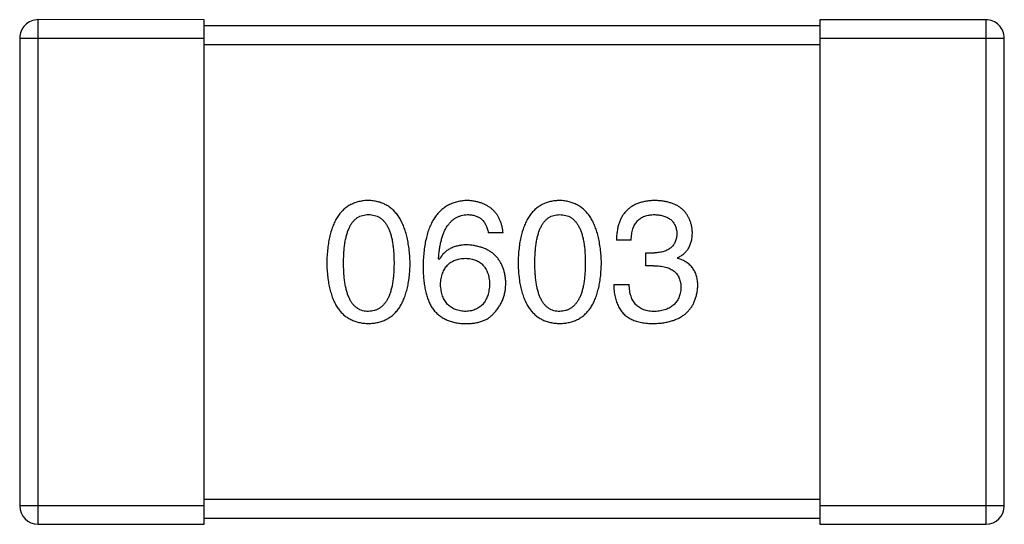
# Model space of a CAD drawing. Header units: millimetres. Extents: x 344 to 667, y 229 to 335.
# Tile 122 of 206: x 617.405 to 619.005, y 275.003 to 275.823. Entities that reach past the tile are written whole.
import ezdxf

# ---------------------------------------------------------------- set-up
doc = ezdxf.new("R2010")
doc.units = ezdxf.units.MM
doc.header["$LTSCALE"] = 0.5
doc.layers.get('0').update_dxf_attribs({"linetype": 'CONTINUOUS'})

msp = doc.modelspace()

# ---------------------------------------------------------------- linework, layer by layer
at = {"linetype": 'Continuous'}
for p, q in [((617.7049, 275.8228), (617.4349, 275.8229)), ((617.4349, 275.0029), (617.4349, 275.8229)), ((617.7049, 275.0028), (617.7049, 275.8228)), ((618.9749, 275.8227), (618.7049, 275.8228)), ((618.7049, 275.8228), (618.7049, 275.0028)), ((618.9749, 275.8227), (618.9749, 275.0027)), ((618.7049, 275.8128), (617.7049, 275.8128)), ((617.4049, 275.7929), (617.7049, 275.7928)), ((617.4049, 275.7929), (617.4049, 275.0329)), ((618.7049, 275.7928), (619.0049, 275.7927)), ((619.0049, 275.0327), (619.0049, 275.7927)), ((617.7049, 275.7828), (618.7049, 275.7828)), ((618.1904, 275.4766), (618.1664, 275.4766)), ((618.3986, 275.4646), (618.3745, 275.4646)), ((618.4226, 275.4438), (618.4357, 275.4438)), ((618.4226, 275.423), (618.4226, 275.4438)), ((618.474, 275.4361), (618.474, 275.435)), ((618.0866, 275.4329), (618.0855, 275.434)), ((618.4346, 275.423), (618.4226, 275.423)), ((618.3702, 275.3924), (618.3953, 275.3924)), ((618.7049, 275.0428), (617.7049, 275.0428)), ((617.7049, 275.0328), (617.4049, 275.0329)), ((619.0049, 275.0327), (618.7049, 275.0328)), ((617.7049, 275.0128), (618.7049, 275.0128)), ((617.4349, 275.0029), (617.7049, 275.0028)), ((618.7049, 275.0028), (618.9749, 275.0027))]:
    msp.add_line(p, q, dxfattribs=at)
for centre, start, end in [((617.4349, 275.7929), 89.9951, 179.9951), ((618.9749, 275.7927), 359.9951, 89.9951), ((617.4349, 275.0329), 179.9951, 269.9951), ((618.9749, 275.0327), 269.9951, 359.9951)]:
    msp.add_arc(centre, 0.03, start, end, dxfattribs=at)
for points, knots in [([(617.9716, 275.5291), (617.969, 275.529), (617.9638, 275.5287), (617.9563, 275.5274), (617.9493, 275.5253), (617.9428, 275.5225), (617.9367, 275.5188), (617.9312, 275.5143), (617.9262, 275.5091), (617.9217, 275.5031), (617.9177, 275.4963), (617.9143, 275.4887), (617.9112, 275.4804), (617.9088, 275.4713), (617.9067, 275.4614), (617.9053, 275.4508), (617.9043, 275.4394), (617.904, 275.4315), (617.9039, 275.4274)], [0, 0, 0, 0, 0.057911, 0.113262, 0.165956, 0.217443, 0.268511, 0.319665, 0.372, 0.426129, 0.483365, 0.543779, 0.607756, 0.676562, 0.749704, 0.827713, 0.911177, 1, 1, 1, 1]), ([(618.0394, 275.4274), (618.0392, 275.4315), (618.0389, 275.4393), (618.0377, 275.4506), (618.0361, 275.4611), (618.0341, 275.4709), (618.0315, 275.4799), (618.0285, 275.4882), (618.025, 275.4958), (618.021, 275.5025), (618.0165, 275.5086), (618.0115, 275.5138), (618.0061, 275.5183), (618.0001, 275.5221), (617.9937, 275.525), (617.9867, 275.5272), (617.9793, 275.5286), (617.9742, 275.5289), (617.9716, 275.5291)], [0, 0, 0, 0, 0.088475, 0.171606, 0.249595, 0.322626, 0.391327, 0.455765, 0.516374, 0.573675, 0.628522, 0.681161, 0.732559, 0.783563, 0.83504, 0.887639, 0.942585, 1, 1, 1, 1]), ([(618.1325, 275.5291), (618.1297, 275.5289), (618.1242, 275.5286), (618.1162, 275.5271), (618.1087, 275.5248), (618.1018, 275.5218), (618.0953, 275.5179), (618.0895, 275.5132), (618.0841, 275.5077), (618.0794, 275.5014), (618.0751, 275.4944), (618.0714, 275.4865), (618.0682, 275.4779), (618.0656, 275.4684), (618.0634, 275.4582), (618.0619, 275.4472), (618.0608, 275.4354), (618.0605, 275.4273), (618.0604, 275.4231)], [0, 0, 0, 0, 0.058957, 0.115262, 0.16907, 0.221312, 0.273147, 0.324961, 0.377649, 0.432026, 0.488925, 0.549039, 0.612912, 0.680653, 0.753056, 0.830314, 0.912483, 1, 1, 1, 1]), ([(618.1904, 275.4766), (618.1902, 275.4786), (618.1897, 275.4825), (618.1884, 275.4881), (618.1869, 275.4934), (618.1849, 275.4983), (618.1825, 275.5029), (618.1798, 275.5071), (618.1767, 275.5109), (618.1733, 275.5144), (618.1695, 275.5175), (618.1653, 275.5202), (618.1607, 275.5226), (618.1558, 275.5247), (618.1505, 275.5263), (618.1448, 275.5276), (618.1388, 275.5285), (618.1347, 275.5289), (618.1325, 275.5291)], [0, 0, 0, 0, 0.06947, 0.136096, 0.199592, 0.260665, 0.319672, 0.377156, 0.433415, 0.489984, 0.546535, 0.604276, 0.663499, 0.725182, 0.788953, 0.855683, 0.926216, 1, 1, 1, 1]), ([(618.2825, 275.529), (618.2798, 275.5289), (618.2747, 275.5287), (618.2672, 275.5274), (618.2602, 275.5253), (618.2536, 275.5224), (618.2476, 275.5188), (618.2421, 275.5143), (618.2371, 275.5091), (618.2326, 275.5031), (618.2286, 275.4963), (618.2251, 275.4887), (618.2221, 275.4804), (618.2197, 275.4713), (618.2176, 275.4614), (618.2162, 275.4508), (618.2151, 275.4394), (618.2149, 275.4315), (618.2147, 275.4274)], [0, 0, 0, 0, 0.057911, 0.113262, 0.165956, 0.217443, 0.268511, 0.319665, 0.372, 0.426129, 0.483365, 0.543779, 0.607756, 0.676562, 0.749704, 0.827713, 0.911177, 1, 1, 1, 1]), ([(618.3503, 275.4274), (618.3501, 275.4314), (618.3497, 275.4392), (618.3486, 275.4505), (618.347, 275.4611), (618.3449, 275.4709), (618.3424, 275.4799), (618.3394, 275.4882), (618.3359, 275.4957), (618.3319, 275.5025), (618.3274, 275.5085), (618.3224, 275.5138), (618.3169, 275.5183), (618.311, 275.522), (618.3045, 275.5249), (618.2976, 275.5271), (618.2902, 275.5286), (618.2851, 275.5289), (618.2825, 275.529)], [0, 0, 0, 0, 0.088475, 0.171606, 0.249595, 0.322626, 0.391327, 0.455765, 0.516374, 0.573675, 0.628522, 0.681161, 0.732559, 0.783563, 0.83504, 0.887639, 0.942585, 1, 1, 1, 1]), ([(618.4379, 275.529), (618.4354, 275.529), (618.4305, 275.5288), (618.4234, 275.5279), (618.4168, 275.5266), (618.4107, 275.5247), (618.405, 275.5224), (618.3998, 275.5196), (618.3951, 275.5163), (618.3909, 275.5124), (618.3871, 275.5082), (618.3838, 275.5033), (618.3811, 275.498), (618.3788, 275.4923), (618.377, 275.486), (618.3757, 275.4793), (618.3748, 275.4721), (618.3746, 275.4671), (618.3745, 275.4646)], [0, 0, 0, 0, 0.073232, 0.142595, 0.207997, 0.270074, 0.329156, 0.386529, 0.441846, 0.496976, 0.551877, 0.607941, 0.665637, 0.725446, 0.788542, 0.855101, 0.925196, 1, 1, 1, 1]), ([(618.498, 275.4777), (618.4979, 275.4796), (618.4975, 275.4835), (618.4965, 275.4892), (618.495, 275.4944), (618.4932, 275.4993), (618.4908, 275.5038), (618.4881, 275.508), (618.485, 275.5118), (618.4814, 275.5152), (618.4774, 275.5182), (618.473, 275.5209), (618.4682, 275.5232), (618.4629, 275.5251), (618.4573, 275.5267), (618.4512, 275.5278), (618.4447, 275.5287), (618.4402, 275.5289), (618.4379, 275.529)], [0, 0, 0, 0, 0.067521, 0.132139, 0.193339, 0.252064, 0.309083, 0.364848, 0.420021, 0.475612, 0.532002, 0.589602, 0.649896, 0.712634, 0.778603, 0.848416, 0.922155, 1, 1, 1, 1]), ([(617.9312, 275.4274), (617.9312, 275.4306), (617.9313, 275.4368), (617.9318, 275.4457), (617.9325, 275.454), (617.9336, 275.4617), (617.9351, 275.4688), (617.9367, 275.4753), (617.9388, 275.4811), (617.9412, 275.4864), (617.9438, 275.491), (617.9468, 275.4951), (617.9502, 275.4985), (617.9538, 275.5013), (617.9578, 275.5035), (617.9622, 275.505), (617.9668, 275.5059), (617.97, 275.5061), (617.9716, 275.5061)], [0, 0, 0, 0, 0.096452, 0.187278, 0.271765, 0.350519, 0.423437, 0.491321, 0.554011, 0.612224, 0.666281, 0.717003, 0.764884, 0.811423, 0.856783, 0.902993, 0.950236, 1, 1, 1, 1]), ([(617.9716, 275.5061), (617.9733, 275.5061), (617.9766, 275.5059), (617.9813, 275.505), (617.9858, 275.5035), (617.9899, 275.5013), (617.9936, 275.4985), (617.9971, 275.4951), (618.0001, 275.491), (618.0029, 275.4864), (618.0054, 275.4811), (618.0075, 275.4753), (618.0092, 275.4688), (618.0107, 275.4617), (618.0118, 275.454), (618.0126, 275.4457), (618.0131, 275.4368), (618.0131, 275.4306), (618.0132, 275.4274)], [0, 0, 0, 0, 0.050604, 0.098688, 0.145699, 0.191791, 0.238625, 0.286717, 0.337546, 0.391814, 0.449755, 0.512106, 0.579685, 0.652048, 0.730262, 0.814146, 0.904281, 1, 1, 1, 1]), ([(618.0855, 275.434), (618.0857, 275.4368), (618.0861, 275.4423), (618.0871, 275.4503), (618.0884, 275.4577), (618.09, 275.4646), (618.0919, 275.471), (618.0941, 275.4768), (618.0965, 275.4822), (618.0993, 275.487), (618.1025, 275.4912), (618.1058, 275.495), (618.1095, 275.4982), (618.1136, 275.5008), (618.1179, 275.503), (618.1225, 275.5046), (618.1274, 275.5057), (618.1308, 275.506), (618.1325, 275.5061)], [0, 0, 0, 0, 0.089218, 0.173709, 0.252753, 0.326963, 0.397099, 0.462534, 0.524018, 0.582178, 0.637235, 0.689955, 0.741228, 0.791618, 0.841661, 0.892925, 0.945259, 1, 1, 1, 1]), ([(618.1325, 275.5061), (618.1348, 275.506), (618.1391, 275.5059), (618.1452, 275.5044), (618.1507, 275.5021), (618.1554, 275.4989), (618.1593, 275.4946), (618.1625, 275.4894), (618.1649, 275.4834), (618.1659, 275.4789), (618.1664, 275.4766)], [0, 0, 0, 0, 0.136586, 0.261496, 0.378089, 0.490612, 0.605522, 0.725767, 0.8561, 1, 1, 1, 1]), ([(618.2421, 275.4274), (618.2421, 275.4306), (618.2421, 275.4367), (618.2426, 275.4457), (618.2434, 275.454), (618.2444, 275.4617), (618.2459, 275.4687), (618.2476, 275.4752), (618.2497, 275.4811), (618.252, 275.4863), (618.2547, 275.491), (618.2577, 275.4951), (618.2611, 275.4985), (618.2647, 275.5013), (618.2687, 275.5035), (618.273, 275.505), (618.2777, 275.5059), (618.2809, 275.506), (618.2825, 275.5061)], [0, 0, 0, 0, 0.096452, 0.187278, 0.271765, 0.350519, 0.423437, 0.491321, 0.554011, 0.612224, 0.666281, 0.717003, 0.764884, 0.811423, 0.856783, 0.902993, 0.950236, 1, 1, 1, 1]), ([(618.2825, 275.5061), (618.2842, 275.506), (618.2874, 275.5059), (618.2922, 275.505), (618.2966, 275.5035), (618.3008, 275.5013), (618.3045, 275.4985), (618.3079, 275.4951), (618.311, 275.491), (618.3138, 275.4864), (618.3162, 275.4811), (618.3183, 275.4752), (618.3201, 275.4688), (618.3215, 275.4617), (618.3227, 275.454), (618.3234, 275.4457), (618.3239, 275.4367), (618.324, 275.4306), (618.324, 275.4274)], [0, 0, 0, 0, 0.050604, 0.098688, 0.145699, 0.191791, 0.238625, 0.286717, 0.337546, 0.391814, 0.449755, 0.512106, 0.579685, 0.652048, 0.730262, 0.814146, 0.904281, 1, 1, 1, 1]), ([(618.3986, 275.4646), (618.3987, 275.4662), (618.3988, 275.4695), (618.3994, 275.4742), (618.4001, 275.4786), (618.4013, 275.4827), (618.4027, 275.4864), (618.4044, 275.4898), (618.4064, 275.493), (618.4086, 275.4957), (618.4112, 275.4982), (618.414, 275.5003), (618.4171, 275.5021), (618.4205, 275.5036), (618.4242, 275.5047), (618.4282, 275.5055), (618.4324, 275.506), (618.4353, 275.5061), (618.4368, 275.5061)], [0, 0, 0, 0, 0.078134, 0.15164, 0.221358, 0.286689, 0.348614, 0.407697, 0.464247, 0.520153, 0.574432, 0.629291, 0.684538, 0.742032, 0.801329, 0.863637, 0.930123, 1, 1, 1, 1]), ([(618.4368, 275.5061), (618.4382, 275.506), (618.4409, 275.5059), (618.4448, 275.5054), (618.4484, 275.5047), (618.4518, 275.5038), (618.4549, 275.5027), (618.4578, 275.5013), (618.4604, 275.4998), (618.4628, 275.4979), (618.465, 275.4959), (618.4668, 275.4936), (618.4685, 275.4912), (618.4699, 275.4885), (618.471, 275.4855), (618.4719, 275.4824), (618.4726, 275.479), (618.4728, 275.4767), (618.4729, 275.4755)], [0, 0, 0, 0, 0.078051, 0.151197, 0.220412, 0.286742, 0.34933, 0.409464, 0.467368, 0.52298, 0.578639, 0.633998, 0.690142, 0.746855, 0.805868, 0.867776, 0.932345, 1, 1, 1, 1]), ([(618.4729, 275.4755), (618.4728, 275.4742), (618.4727, 275.4718), (618.4722, 275.4683), (618.4714, 275.4651), (618.4702, 275.462), (618.4689, 275.4592), (618.4672, 275.4567), (618.4653, 275.4543), (618.4631, 275.4522), (618.4606, 275.4503), (618.4579, 275.4487), (618.4549, 275.4473), (618.4516, 275.4461), (618.448, 275.4452), (618.4441, 275.4445), (618.44, 275.444), (618.4372, 275.4438), (618.4357, 275.4438)], [0, 0, 0, 0, 0.067741, 0.131599, 0.192143, 0.249977, 0.306453, 0.361639, 0.416449, 0.471489, 0.527582, 0.584873, 0.644974, 0.70814, 0.77492, 0.845909, 0.920585, 1, 1, 1, 1]), ([(618.474, 275.4361), (618.4759, 275.4371), (618.4796, 275.439), (618.4846, 275.4427), (618.4888, 275.447), (618.4922, 275.4519), (618.4948, 275.4575), (618.4967, 275.4637), (618.4979, 275.4705), (618.498, 275.4752), (618.498, 275.4777)], [0, 0, 0, 0, 0.125227, 0.244792, 0.361427, 0.478215, 0.59667, 0.722058, 0.856314, 1, 1, 1, 1]), ([(618.1325, 275.4569), (618.1299, 275.4569), (618.1248, 275.4567), (618.1175, 275.4556), (618.1108, 275.4537), (618.1046, 275.4511), (618.0991, 275.4477), (618.0943, 275.4435), (618.09, 275.4385), (618.0878, 275.4348), (618.0866, 275.4329)], [0, 0, 0, 0, 0.144617, 0.279572, 0.40596, 0.526097, 0.64389, 0.760003, 0.877724, 1, 1, 1, 1]), ([(618.1948, 275.3946), (618.1947, 275.397), (618.1945, 275.4016), (618.1935, 275.4082), (618.192, 275.4144), (618.1902, 275.4202), (618.1879, 275.4256), (618.1851, 275.4305), (618.1819, 275.4351), (618.1782, 275.4392), (618.1741, 275.4429), (618.1695, 275.4463), (618.1644, 275.4491), (618.1589, 275.4515), (618.153, 275.4535), (618.1465, 275.4551), (618.1397, 275.4563), (618.135, 275.4567), (618.1325, 275.4569)], [0, 0, 0, 0, 0.071527, 0.139094, 0.20346, 0.264939, 0.323904, 0.381383, 0.437591, 0.493343, 0.549401, 0.606085, 0.664838, 0.725424, 0.788712, 0.855452, 0.925772, 1, 1, 1, 1]), ([(617.9039, 275.4274), (617.904, 275.4235), (617.9043, 275.4159), (617.9053, 275.4048), (617.9067, 275.3945), (617.9088, 275.385), (617.9113, 275.3762), (617.9143, 275.3681), (617.9177, 275.3608), (617.9217, 275.3542), (617.9262, 275.3484), (617.9312, 275.3433), (617.9367, 275.339), (617.9428, 275.3355), (617.9493, 275.3327), (617.9563, 275.3307), (617.9638, 275.3294), (617.969, 275.3292), (617.9716, 275.3291)], [0, 0, 0, 0, 0.087693, 0.170223, 0.247496, 0.319826, 0.387768, 0.451403, 0.511459, 0.568358, 0.622671, 0.675251, 0.726739, 0.778422, 0.830759, 0.884394, 0.940865, 1, 1, 1, 1]), ([(617.9716, 275.3487), (617.97, 275.3488), (617.9668, 275.3489), (617.9621, 275.3498), (617.9578, 275.3514), (617.9539, 275.3536), (617.9502, 275.3564), (617.9468, 275.3598), (617.9438, 275.3638), (617.9412, 275.3685), (617.9388, 275.3737), (617.9367, 275.3796), (617.9351, 275.3861), (617.9336, 275.3932), (617.9325, 275.4009), (617.9318, 275.4092), (617.9313, 275.4181), (617.9312, 275.4243), (617.9312, 275.4274)], [0, 0, 0, 0, 0.049766, 0.097012, 0.143225, 0.188786, 0.235079, 0.282962, 0.333687, 0.387747, 0.445963, 0.508657, 0.576545, 0.649868, 0.72822, 0.812712, 0.903543, 1, 1, 1, 1]), ([(617.9716, 275.3291), (617.9743, 275.3292), (617.9794, 275.3294), (617.9869, 275.3307), (617.9939, 275.3327), (618.0005, 275.3355), (618.0065, 275.339), (618.012, 275.3433), (618.017, 275.3484), (618.0215, 275.3542), (618.0255, 275.3608), (618.029, 275.3681), (618.032, 275.3762), (618.0345, 275.385), (618.0365, 275.3945), (618.038, 275.4048), (618.039, 275.4159), (618.0392, 275.4235), (618.0394, 275.4274)], [0, 0, 0, 0, 0.059134, 0.115603, 0.169236, 0.221572, 0.273254, 0.32474, 0.377319, 0.431815, 0.488555, 0.548609, 0.612242, 0.680182, 0.75251, 0.829782, 0.91231, 1, 1, 1, 1]), ([(618.0132, 275.4274), (618.0131, 275.4243), (618.0131, 275.4182), (618.0126, 275.4094), (618.0118, 275.4012), (618.0107, 275.3936), (618.0092, 275.3865), (618.0074, 275.3801), (618.0054, 275.3743), (618.0029, 275.369), (618.0001, 275.3644), (617.997, 275.3603), (617.9936, 275.3568), (617.9899, 275.354), (617.9858, 275.3517), (617.9813, 275.3501), (617.9766, 275.3491), (617.9733, 275.3489), (617.9716, 275.3487)], [0, 0, 0, 0, 0.094834, 0.184067, 0.267029, 0.344713, 0.417334, 0.484367, 0.546941, 0.604717, 0.65953, 0.710539, 0.759381, 0.806382, 0.853027, 0.900623, 0.949121, 1, 1, 1, 1]), ([(618.0604, 275.4231), (618.0604, 275.4195), (618.0605, 275.4126), (618.0612, 275.4026), (618.0622, 275.3932), (618.0638, 275.3844), (618.0658, 275.3762), (618.0682, 275.3686), (618.0711, 275.3617), (618.0734, 275.3574), (618.0746, 275.3553)], [0, 0, 0, 0, 0.151498, 0.29521, 0.430242, 0.557137, 0.677306, 0.790845, 0.898111, 1, 1, 1, 1]), ([(618.0888, 275.3925), (618.0889, 275.3941), (618.0891, 275.3974), (618.0898, 275.4021), (618.0908, 275.4065), (618.0921, 275.4107), (618.0936, 275.4144), (618.0955, 275.4179), (618.0975, 275.4211), (618.1, 275.4239), (618.1026, 275.4264), (618.1056, 275.4286), (618.1088, 275.4306), (618.1124, 275.4321), (618.1162, 275.4333), (618.1203, 275.4342), (618.1247, 275.4349), (618.1277, 275.435), (618.1292, 275.4351)], [0, 0, 0, 0, 0.076072, 0.148369, 0.216753, 0.281358, 0.342792, 0.401604, 0.458929, 0.514444, 0.569818, 0.625343, 0.681554, 0.739608, 0.800134, 0.863477, 0.929547, 1, 1, 1, 1]), ([(618.1292, 275.4351), (618.1307, 275.435), (618.1337, 275.4349), (618.1379, 275.4342), (618.1419, 275.4334), (618.1456, 275.4322), (618.149, 275.4306), (618.1522, 275.4288), (618.1551, 275.4266), (618.1577, 275.4242), (618.16, 275.4214), (618.1621, 275.4183), (618.1639, 275.4149), (618.1654, 275.4113), (618.1666, 275.4073), (618.1676, 275.403), (618.1682, 275.3984), (618.1685, 275.3952), (618.1686, 275.3935)], [0, 0, 0, 0, 0.069884, 0.136529, 0.199638, 0.259844, 0.317774, 0.374356, 0.430026, 0.485148, 0.5409, 0.597889, 0.657472, 0.718614, 0.783613, 0.85129, 0.923712, 1, 1, 1, 1]), ([(618.2147, 275.4274), (618.2149, 275.4235), (618.2151, 275.4159), (618.2162, 275.4048), (618.2176, 275.3945), (618.2196, 275.385), (618.2221, 275.3762), (618.2251, 275.3681), (618.2286, 275.3608), (618.2326, 275.3542), (618.2371, 275.3484), (618.2421, 275.3433), (618.2476, 275.339), (618.2536, 275.3355), (618.2601, 275.3327), (618.2672, 275.3307), (618.2747, 275.3294), (618.2798, 275.3292), (618.2825, 275.329)], [0, 0, 0, 0, 0.087693, 0.170223, 0.247496, 0.319826, 0.387768, 0.451403, 0.511459, 0.568358, 0.622671, 0.675251, 0.726739, 0.778422, 0.830759, 0.884394, 0.940865, 1, 1, 1, 1]), ([(618.2825, 275.3487), (618.2808, 275.3488), (618.2777, 275.3489), (618.273, 275.3498), (618.2687, 275.3513), (618.2647, 275.3536), (618.261, 275.3564), (618.2577, 275.3598), (618.2547, 275.3638), (618.252, 275.3685), (618.2496, 275.3737), (618.2476, 275.3796), (618.2459, 275.3861), (618.2444, 275.3932), (618.2434, 275.4008), (618.2426, 275.4092), (618.2421, 275.4181), (618.2421, 275.4242), (618.2421, 275.4274)], [0, 0, 0, 0, 0.049766, 0.097012, 0.143225, 0.188786, 0.235079, 0.282962, 0.333687, 0.387747, 0.445963, 0.508657, 0.576545, 0.649868, 0.72822, 0.812712, 0.903543, 1, 1, 1, 1]), ([(618.2825, 275.329), (618.2851, 275.3292), (618.2903, 275.3294), (618.2978, 275.3307), (618.3048, 275.3327), (618.3113, 275.3354), (618.3174, 275.339), (618.3229, 275.3433), (618.3279, 275.3484), (618.3324, 275.3542), (618.3364, 275.3608), (618.3399, 275.3681), (618.3429, 275.3761), (618.3453, 275.3849), (618.3474, 275.3945), (618.3488, 275.4048), (618.3498, 275.4158), (618.3501, 275.4235), (618.3503, 275.4274)], [0, 0, 0, 0, 0.059134, 0.115603, 0.169236, 0.221572, 0.273254, 0.32474, 0.377319, 0.431815, 0.488555, 0.548609, 0.612242, 0.680182, 0.75251, 0.829782, 0.91231, 1, 1, 1, 1]), ([(618.324, 275.4274), (618.324, 275.4243), (618.3239, 275.4182), (618.3234, 275.4094), (618.3226, 275.4012), (618.3215, 275.3936), (618.3201, 275.3865), (618.3183, 275.3801), (618.3162, 275.3742), (618.3138, 275.369), (618.311, 275.3643), (618.3079, 275.3603), (618.3045, 275.3568), (618.3007, 275.354), (618.2966, 275.3517), (618.2922, 275.3501), (618.2874, 275.349), (618.2842, 275.3488), (618.2825, 275.3487)], [0, 0, 0, 0, 0.094834, 0.184067, 0.267029, 0.344713, 0.417334, 0.484367, 0.546941, 0.604717, 0.65953, 0.710539, 0.759381, 0.806382, 0.853027, 0.900623, 0.949121, 1, 1, 1, 1]), ([(618.4346, 275.423), (618.4365, 275.423), (618.44, 275.423), (618.445, 275.4225), (618.4498, 275.4219), (618.4542, 275.4208), (618.4582, 275.4196), (618.4619, 275.4181), (618.4653, 275.4162), (618.4683, 275.4141), (618.4709, 275.4117), (618.4732, 275.409), (618.4752, 275.406), (618.4767, 275.4027), (618.4779, 275.3992), (618.4788, 275.3954), (618.4794, 275.3912), (618.4794, 275.3884), (618.4795, 275.387)], [0, 0, 0, 0, 0.082495, 0.159728, 0.232496, 0.300725, 0.365163, 0.425859, 0.483728, 0.538892, 0.592921, 0.646195, 0.699968, 0.754746, 0.811387, 0.870806, 0.933482, 1, 1, 1, 1]), ([(618.5068, 275.3902), (618.5068, 275.3917), (618.5067, 275.3944), (618.5063, 275.3985), (618.5057, 275.4024), (618.5048, 275.4061), (618.5036, 275.4096), (618.5022, 275.4129), (618.5005, 275.416), (618.4986, 275.419), (618.4965, 275.4217), (618.494, 275.4242), (618.4913, 275.4265), (618.4883, 275.4286), (618.4851, 275.4305), (618.4817, 275.4323), (618.4779, 275.4338), (618.4753, 275.4346), (618.474, 275.435)], [0, 0, 0, 0, 0.071215, 0.138707, 0.20396, 0.266995, 0.327734, 0.387609, 0.445602, 0.503345, 0.561136, 0.618597, 0.677672, 0.738255, 0.799989, 0.863961, 0.930555, 1, 1, 1, 1]), ([(618.1303, 275.3487), (618.1287, 275.3488), (618.1256, 275.3489), (618.1211, 275.3496), (618.1169, 275.3505), (618.113, 275.3518), (618.1093, 275.3534), (618.106, 275.3554), (618.1029, 275.3576), (618.1003, 275.3602), (618.0977, 275.3631), (618.0956, 275.3664), (618.0937, 275.3699), (618.0921, 275.3738), (618.0909, 275.378), (618.0899, 275.3825), (618.0891, 275.3874), (618.0889, 275.3907), (618.0888, 275.3925)], [0, 0, 0, 0, 0.070403, 0.137196, 0.200053, 0.260887, 0.31876, 0.37535, 0.430743, 0.485927, 0.541678, 0.598832, 0.657726, 0.719441, 0.783504, 0.851852, 0.923533, 1, 1, 1, 1]), ([(618.1686, 275.3935), (618.1685, 275.3918), (618.1683, 275.3884), (618.1675, 275.3836), (618.1666, 275.379), (618.1655, 275.3748), (618.164, 275.3709), (618.1623, 275.3673), (618.1603, 275.364), (618.158, 275.361), (618.1555, 275.3583), (618.1527, 275.356), (618.1496, 275.354), (618.1462, 275.3523), (618.1426, 275.3509), (618.1388, 275.3498), (618.1346, 275.3491), (618.1318, 275.3489), (618.1303, 275.3487)], [0, 0, 0, 0, 0.078863, 0.153308, 0.223539, 0.289857, 0.35341, 0.413572, 0.471721, 0.528235, 0.584279, 0.638781, 0.69466, 0.751251, 0.809198, 0.869697, 0.933318, 1, 1, 1, 1]), ([(618.1751, 275.3454), (618.1767, 275.3472), (618.1798, 275.3506), (618.1838, 275.3562), (618.1872, 275.362), (618.19, 275.3681), (618.1922, 275.3744), (618.1937, 275.3809), (618.1946, 275.3877), (618.1947, 275.3923), (618.1948, 275.3946)], [0, 0, 0, 0, 0.129393, 0.255335, 0.378531, 0.500878, 0.622934, 0.746191, 0.87096, 1, 1, 1, 1]), ([(618.3702, 275.3924), (618.3702, 275.3906), (618.3704, 275.3872), (618.3708, 275.382), (618.3715, 275.3772), (618.3724, 275.3725), (618.3735, 275.3681), (618.3747, 275.364), (618.3763, 275.3601), (618.378, 275.3564), (618.38, 275.3529), (618.3821, 275.3497), (618.3845, 275.3467), (618.3871, 275.344), (618.3899, 275.3415), (618.393, 275.3393), (618.3962, 275.3373), (618.3985, 275.3362), (618.3997, 275.3356)], [0, 0, 0, 0, 0.078937, 0.154495, 0.226898, 0.296844, 0.363348, 0.427781, 0.48946, 0.549586, 0.607902, 0.664733, 0.720805, 0.776157, 0.831175, 0.886736, 0.943094, 1, 1, 1, 1]), ([(618.4368, 275.3487), (618.4352, 275.3487), (618.432, 275.3488), (618.4274, 275.3493), (618.4231, 275.3502), (618.4191, 275.3514), (618.4154, 275.3529), (618.412, 275.3548), (618.4089, 275.357), (618.4062, 275.3596), (618.4037, 275.3625), (618.4016, 275.3658), (618.3997, 275.3694), (618.3982, 275.3734), (618.397, 275.3776), (618.3961, 275.3823), (618.3955, 275.3872), (618.3954, 275.3907), (618.3953, 275.3924)], [0, 0, 0, 0, 0.071272, 0.13882, 0.201858, 0.262757, 0.320043, 0.376709, 0.431462, 0.486034, 0.541209, 0.597703, 0.65589, 0.717768, 0.782056, 0.850407, 0.92277, 1, 1, 1, 1]), ([(618.4357, 275.329), (618.4385, 275.3292), (618.4438, 275.3294), (618.4515, 275.3303), (618.4588, 275.3318), (618.4655, 275.3336), (618.4717, 275.3358), (618.4775, 275.3386), (618.4827, 275.3417), (618.4874, 275.3453), (618.4916, 275.3494), (618.4953, 275.3539), (618.4986, 275.3589), (618.5012, 275.3643), (618.5034, 275.3702), (618.5051, 275.3764), (618.5063, 275.3832), (618.5066, 275.3878), (618.5068, 275.3902)], [0, 0, 0, 0, 0.078078, 0.151942, 0.221594, 0.28726, 0.350176, 0.409768, 0.467648, 0.523784, 0.578904, 0.634014, 0.689819, 0.746826, 0.805875, 0.867063, 0.931764, 1, 1, 1, 1]), ([(618.4795, 275.387), (618.4793, 275.3855), (618.4791, 275.3826), (618.4784, 275.3785), (618.4774, 275.3746), (618.476, 275.3711), (618.4744, 275.3677), (618.4725, 275.3646), (618.4702, 275.3619), (618.4678, 275.3593), (618.4649, 275.357), (618.4618, 275.355), (618.4583, 275.3533), (618.4546, 275.3518), (618.4506, 275.3507), (618.4463, 275.3497), (618.4416, 275.349), (618.4385, 275.3488), (618.4368, 275.3487)], [0, 0, 0, 0, 0.068514, 0.133941, 0.195994, 0.255362, 0.312994, 0.369441, 0.424687, 0.480522, 0.537148, 0.594801, 0.654411, 0.716817, 0.781981, 0.850498, 0.923306, 1, 1, 1, 1]), ([(618.0746, 275.3553), (618.0761, 275.3533), (618.079, 275.3493), (618.0842, 275.3442), (618.0899, 275.3397), (618.0961, 275.336), (618.1029, 275.3331), (618.1101, 275.331), (618.1179, 275.3295), (618.1232, 275.3292), (618.126, 275.3291)], [0, 0, 0, 0, 0.125033, 0.246266, 0.36603, 0.485265, 0.606781, 0.732144, 0.862551, 1, 1, 1, 1]), ([(618.126, 275.3291), (618.1288, 275.329), (618.1342, 275.3289), (618.142, 275.3295), (618.1491, 275.3307), (618.1556, 275.3325), (618.1615, 275.3348), (618.1667, 275.3377), (618.1714, 275.3412), (618.1739, 275.344), (618.1751, 275.3454)], [0, 0, 0, 0, 0.156782, 0.301945, 0.436395, 0.561474, 0.678489, 0.78853, 0.894967, 1, 1, 1, 1]), ([(618.3997, 275.3356), (618.4008, 275.3351), (618.4031, 275.334), (618.4069, 275.3327), (618.4109, 275.3315), (618.4153, 275.3307), (618.42, 275.3299), (618.425, 275.3294), (618.4302, 275.3291), (618.4339, 275.3291), (618.4357, 275.329)], [0, 0, 0, 0, 0.101955, 0.208983, 0.322698, 0.44339, 0.570851, 0.70629, 0.84885, 1, 1, 1, 1])]:
    msp.add_open_spline(points, degree=3, knots=knots, dxfattribs=at)

doc.saveas('drawing.dxf')
